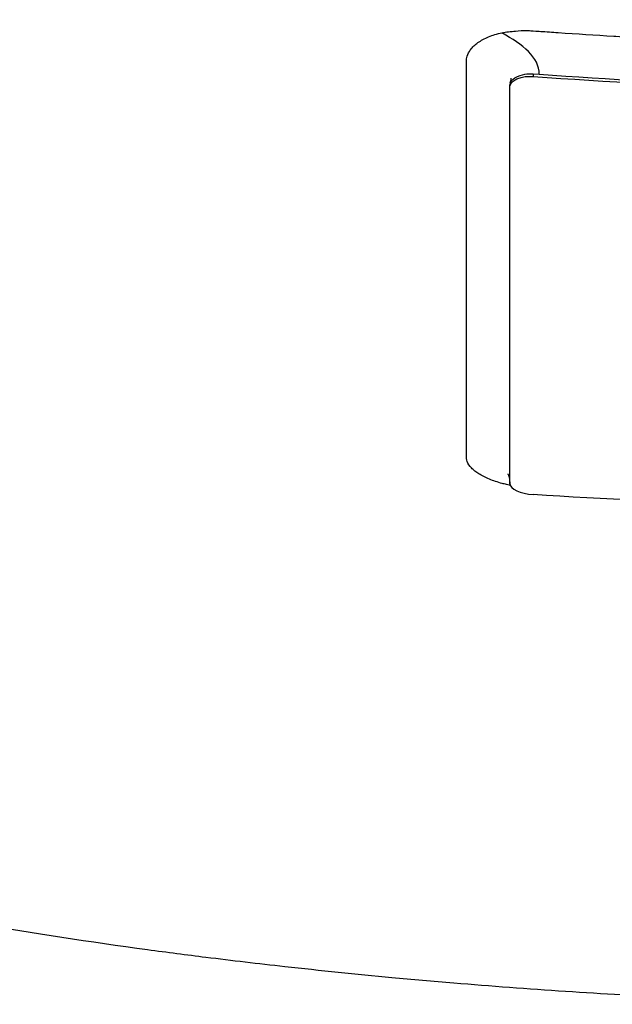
# Model space of a CAD drawing. Header units: millimetres. Extents: x 0 to 4378, y 0 to 2376.
# Tile 137 of 256: x 765 to 773, y 1537 to 1550. Entities that reach past the tile are written whole.
import ezdxf

# ---------------------------------------------------------------- set-up
doc = ezdxf.new("R2010")
doc.units = ezdxf.units.MM
doc.header["$LTSCALE"] = 0.2

# ---------------------------------------------------------------- blocks, each defined once
blk = doc.blocks.new('A$Cd3ae7b64')
for p, q in [((-5.558, 946.691), (-5.477, 946.685)), ((-5.558, 946.691), (-5.558, 946.658)), ((-5.858, 946.521), (-5.858, 946.547)), ((-5.858, 941.411), (-5.858, 941.383)), ((-5.858, 941.383), (-5.858, 941.411))]:
    blk.add_line(p, q)
blk.add_ellipse((-5.558, 941.363), major_axis=(-0.3, 0.023), ratio=0.395379, start_param=0.029801, end_param=1.600594)
for points, knots in [([(-31.28, 945.164), (-31.947, 945.876), (-32.269, 946.705), (-31.75, 947.658), (-31.715, 947.716), (-31.638, 947.837), (-31.596, 947.898), (-31.509, 948.016), (-31.463, 948.075), (-31.22, 948.366), (-30.976, 948.594), (-30.536, 948.932), (-30.376, 949.044), (-29.508, 949.606), (-28.615, 950.043), (-27.265, 950.556), (-26.987, 950.656), (-24.346, 951.559), (-21.31, 952.25), (-15.568, 953.131), (-13.191, 953.41), (-9.442, 953.726), (-8.166, 953.812), (-5.586, 953.956), (-4.261, 954.013), (-2.933, 954.047)], [1.08774, 1.08774, 1.08774, 1.08774, 1.428405, 1.428405, 1.450296, 1.450296, 1.471663, 1.471663, 1.492327, 1.492327, 1.574835, 1.574835, 1.616316, 1.616316, 1.784634, 1.784634, 1.826029, 1.826029, 2.164003, 2.164003, 2.373598, 2.373598, 2.479923, 2.479923, 2.586935, 2.586935, 2.586935, 2.586935]), ([(-20.581, 937.393), (-21.167, 937.58), (-21.725, 937.777), (-22.772, 938.183), (-23.264, 938.394), (-24.638, 939.044), (-25.419, 939.503), (-26.472, 940.294), (-26.828, 940.619), (-27.191, 941.037), (-27.262, 941.126), (-27.361, 941.258), (-27.394, 941.303), (-27.576, 941.567), (-27.694, 941.787), (-27.831, 942.123), (-27.872, 942.244), (-27.936, 942.496), (-27.959, 942.626), (-27.985, 942.891), (-27.987, 943.028), (-27.97, 943.305), (-27.95, 943.444), (-27.889, 943.721), (-27.847, 943.859), (-27.58, 944.559), (-27.185, 945.106), (-26.486, 945.761), (-26.342, 945.886), (-25.869, 946.267), (-25.508, 946.519), (-24.707, 947.013), (-24.265, 947.254), (-23.549, 947.603), (-23.304, 947.716), (-22.797, 947.938), (-22.535, 948.047), (-21.999, 948.259), (-21.72, 948.364), (-21.147, 948.569), (-20.844, 948.671), (-20.405, 948.814), (-20.262, 948.859), (-17.851, 949.605), (-15.19, 950.176), (-11.896, 950.639), (-11.527, 950.688), (-10.501, 950.816), (-9.837, 950.889), (-8.16, 951.052), (-7.133, 951.131), (-5.569, 951.224), (-5.045, 951.251), (-3.992, 951.295), (-3.464, 951.313), (-2.933, 951.326)], [0.00002, 0.00002, 0.00002, 0.00002, 0.259158, 0.259158, 0.518708, 0.518708, 1.038075, 1.038075, 1.384705, 1.384705, 1.477831, 1.477831, 1.526561, 1.526561, 1.759973, 1.759973, 1.890971, 1.890971, 2.029156, 2.029156, 2.171186, 2.171186, 2.316283, 2.316283, 2.460898, 2.460898, 3.049329, 3.049329, 3.189055, 3.189055, 3.478614, 3.478614, 3.769885, 3.769885, 3.913253, 3.913253, 4.056001, 4.056001, 4.19686, 4.19686, 4.341119, 4.341119, 4.411312, 4.411312, 5.498875, 5.498875, 5.634552, 5.634552, 5.872375, 5.872375, 6.229939, 6.229939, 6.408513, 6.408513, 6.587137, 6.587137, 6.587137, 6.587137]), ([(0.009, 950.824), (-1.128, 950.824), (-2.276, 950.804), (-4.534, 950.726), (-5.688, 950.665), (-8.127, 950.483), (-9.404, 950.355), (-13.452, 949.839), (-16.034, 949.329), (-20.77, 947.98), (-22.793, 947.122), (-25.516, 945.306), (-26.47, 944.258), (-26.709, 942.587), (-26.63, 942.09), (-26.035, 940.853), (-25.328, 940.129), (-22.925, 938.537), (-21.315, 937.909), (-20.252, 937.534)], [-3.557548, -3.557548, -3.557548, -3.557548, -3.349945, -3.349945, -3.131371, -3.131371, -2.88131, -2.88131, -2.314192, -2.314192, -1.681115, -1.681115, -1.111984, -1.111984, -0.864569, -0.864569, -0.492008, -0.492008, -0.000015, -0.000015, -0.000015, -0.000015]), ([(-5.962, 947.222), (-5.903, 947.233), (-5.846, 947.241), (-5.787, 947.246), (-5.744, 947.25), (-5.679, 947.252), (-5.638, 947.252), (-5.623, 947.251), (-5.611, 947.251), (-5.605, 947.251), (-5.584, 947.25), (-5.542, 947.247), (-5.479, 947.243), (-5.426, 947.239), (-5.329, 947.232), (-5.263, 947.227), (-5.252, 947.227), (-5.241, 947.226), (-5.232, 947.225), (-4.989, 947.209), (-4.758, 947.194), (-4.512, 947.179), (-4.503, 947.179), (-4.494, 947.178), (-4.485, 947.178), (-3.978, 947.148), (-3.517, 947.125), (-3.008, 947.104), (-3.002, 947.104), (-2.996, 947.103), (-2.99, 947.103), (-1.958, 947.061), (-0.982, 947.042), (0.003, 947.042)], [0, 0, 0, 0, 0.03125, 0.03125, 0.03125, 0.053883, 0.053883, 0.053883, 0.0625, 0.0625, 0.0625, 0.09375, 0.09375, 0.09375, 0.120399, 0.120399, 0.120399, 0.125, 0.125, 0.125, 0.245614, 0.245614, 0.245614, 0.25, 0.25, 0.25, 0.497095, 0.497095, 0.497095, 0.5, 0.5, 0.5, 1, 1, 1, 1]), ([(-6.421, 942.126), (-6.421, 942.139), (-6.421, 942.153), (-6.421, 942.166), (-6.421, 942.354), (-6.421, 942.541), (-6.421, 942.726), (-6.421, 942.936), (-6.421, 943.144), (-6.421, 943.35), (-6.421, 943.371), (-6.421, 943.392), (-6.421, 943.412), (-6.421, 943.61), (-6.421, 943.805), (-6.421, 943.998), (-6.421, 944.004), (-6.421, 944.01), (-6.421, 944.016), (-6.421, 944.116), (-6.421, 944.214), (-6.421, 944.312), (-6.421, 944.41), (-6.421, 944.487), (-6.421, 944.603), (-6.421, 944.622), (-6.421, 944.641), (-6.421, 944.659), (-6.421, 944.871), (-6.421, 945.079), (-6.421, 945.283), (-6.421, 945.396), (-6.421, 945.502), (-6.421, 945.61), (-6.421, 945.713), (-6.421, 945.818), (-6.421, 945.934), (-6.421, 946.115), (-6.421, 946.288), (-6.421, 946.463), (-6.421, 946.519), (-6.421, 946.574), (-6.421, 946.631), (-6.421, 946.647), (-6.421, 946.664), (-6.421, 946.681), (-6.421, 946.718), (-6.421, 946.754), (-6.421, 946.791), (-6.421, 946.809), (-6.421, 946.827), (-6.421, 946.846), (-6.421, 946.864), (-6.42, 946.882), (-6.416, 946.901), (-6.41, 946.928), (-6.399, 946.955), (-6.383, 946.981), (-6.379, 946.989), (-6.373, 946.997), (-6.368, 947.004), (-6.356, 947.021), (-6.342, 947.037), (-6.326, 947.052), (-6.31, 947.068), (-6.292, 947.082), (-6.272, 947.096), (-6.233, 947.124), (-6.186, 947.149), (-6.134, 947.17), (-6.108, 947.181), (-6.08, 947.191), (-6.052, 947.199), (-6.023, 947.208), (-5.993, 947.216), (-5.962, 947.222)], [0.7479366, 0.7479366, 0.7479366, 0.7479366, 0.75, 0.75, 0.75, 0.7778267, 0.7778267, 0.7778267, 0.8093257, 0.8093257, 0.8093257, 0.8125, 0.8125, 0.8125, 0.8427642, 0.8427642, 0.8427642, 0.84375, 0.84375, 0.84375, 0.859375, 0.859375, 0.859375, 0.875, 0.875, 0.875, 0.8775605, 0.8775605, 0.8775605, 0.90625, 0.90625, 0.90625, 0.9222304, 0.9222304, 0.9222304, 0.9375, 0.9375, 0.9375, 0.9612141, 0.9612141, 0.9612141, 0.96875, 0.96875, 0.96875, 0.9710053, 0.9710053, 0.9710053, 0.9758787, 0.9758787, 0.9758787, 0.9783012, 0.9783012, 0.9783012, 0.9807089, 0.9807089, 0.9807089, 0.984375, 0.984375, 0.984375, 0.9854706, 0.9854706, 0.9854706, 0.987866, 0.987866, 0.987866, 0.9902844, 0.9902844, 0.9902844, 0.9951532, 0.9951532, 0.9951532, 0.9975841, 0.9975841, 0.9975841, 1, 1, 1, 1]), ([(-5.858, 946.547), (-5.858, 946.548), (-5.855, 946.613), (-5.761, 946.657), (-5.667, 946.7), (-5.588, 946.692), (-5.584, 946.692), (-5.575, 946.692), (-5.567, 946.692), (-5.558, 946.691)], [0, 0, 0, 0, 0.25, 0.25, 0.25, 0.5, 0.5, 0.5, 1, 1, 1, 1]), ([(-5.858, 946.521), (-5.858, 946.53), (-5.857, 946.538), (-5.851, 946.555), (-5.846, 946.563), (-5.833, 946.58), (-5.824, 946.59), (-5.8, 946.608), (-5.785, 946.617), (-5.751, 946.633), (-5.732, 946.639), (-5.69, 946.65), (-5.666, 946.655), (-5.614, 946.659), (-5.586, 946.66), (-5.558, 946.658)], [-0.04708138, -0.04708138, -0.04708138, -0.04708138, -0.04206155, -0.04206155, -0.03717867, -0.03717867, -0.03071828, -0.03071828, -0.02354661, -0.02354661, -0.01630299, -0.01630299, -0.00841386, -0.00841386, -0.00000018, -0.00000018, -0.00000018, -0.00000018]), ([(-5.854, 946.573), (-5.848, 946.592), (-5.843, 946.613), (-5.841, 946.631), (-5.841, 946.633), (-5.841, 946.636), (-5.841, 946.636), (-5.841, 946.636)], [0, 0, 0, 0, 0.00789314, 0.00789314, 0.00952318, 0.00952318, 0.01040155, 0.01040155, 0.01040155, 0.01040155]), ([(-5.558, 946.658), (-4.594, 946.589), (-3.629, 946.536), (-1.773, 946.47), (-0.887, 946.454), (0.893, 946.454), (1.779, 946.47), (3.634, 946.536), (4.6, 946.589), (5.564, 946.658)], [-1.113248, -1.113248, -1.113248, -1.113248, -0.82321, -0.82321, -0.556619, -0.556619, -0.289996, -0.289996, 0, 0, 0, 0]), ([(-5.477, 946.685), (-4.565, 946.621), (-3.652, 946.571), (-1.825, 946.504), (-0.911, 946.487), (0.003, 946.487)], [0, 0, 0, 0, 0.5, 0.5, 1, 1, 1, 1]), ([(-5.858, 941.383), (-5.858, 942.123), (-5.858, 942.923), (-5.858, 944.637), (-5.858, 945.55), (-5.858, 946.521)], [-1.119586, -1.119586, -1.119586, -1.119586, -0.560022, -0.560022, -0.000001, -0.000001, -0.000001, -0.000001]), ([(-6.287, 941.53), (-6.296, 941.536), (-6.305, 941.543), (-6.313, 941.549), (-6.321, 941.556), (-6.329, 941.562), (-6.336, 941.569), (-6.351, 941.582), (-6.364, 941.595), (-6.375, 941.609), (-6.397, 941.637), (-6.411, 941.664), (-6.418, 941.691), (-6.421, 941.705), (-6.422, 941.718), (-6.422, 941.732), (-6.422, 941.742), (-6.422, 941.753), (-6.422, 941.763), (-6.422, 941.765), (-6.422, 941.768), (-6.422, 941.77), (-6.422, 941.792), (-6.422, 941.813), (-6.422, 941.835), (-6.421, 941.851), (-6.421, 941.868), (-6.421, 941.886), (-6.421, 941.969), (-6.421, 942.04), (-6.421, 942.126)], [0.71415673, 0.71415673, 0.71415673, 0.71415673, 0.71531044, 0.71531044, 0.71531044, 0.7164591, 0.7164591, 0.7164591, 0.71875, 0.71875, 0.71875, 0.72340425, 0.72340425, 0.72340425, 0.72567726, 0.72567726, 0.72567726, 0.72744673, 0.72744673, 0.72744673, 0.72785169, 0.72785169, 0.72785169, 0.73155671, 0.73155671, 0.73155671, 0.734375, 0.734375, 0.734375, 0.74793659, 0.74793659, 0.74793659, 0.74793659]), ([(-5.934, 941.382), (-5.942, 941.384), (-5.95, 941.386), (-5.958, 941.388), (-5.988, 941.396), (-6.017, 941.405), (-6.044, 941.414), (-6.1, 941.433), (-6.151, 941.454), (-6.196, 941.477), (-6.219, 941.488), (-6.24, 941.5), (-6.259, 941.512), (-6.269, 941.518), (-6.278, 941.524), (-6.287, 941.53)], [0.703125, 0.703125, 0.703125, 0.703125, 0.70373263, 0.70373263, 0.70373263, 0.70603388, 0.70603388, 0.70603388, 0.71067629, 0.71067629, 0.71067629, 0.71299904, 0.71299904, 0.71299904, 0.71415673, 0.71415673, 0.71415673, 0.71415673]), ([(-5.858, 941.411), (-5.858, 941.417), (-5.858, 941.424), (-5.858, 941.431), (-5.858, 941.437), (-5.858, 941.443), (-5.858, 941.45), (-5.858, 941.476), (-5.858, 941.502), (-5.858, 941.528)], [0.00000005, 0.00000005, 0.00000005, 0.00000005, 0.00455029, 0.00455029, 0.00455029, 0.00878393, 0.00878393, 0.00878393, 0.02650846, 0.02650846, 0.02650846, 0.02650846]), ([(-5.858, 941.424), (-5.858, 941.427), (-5.858, 941.43), (-5.858, 941.434), (-5.858, 941.437), (-5.861, 941.456), (-5.863, 941.467), (-5.87, 941.49), (-5.873, 941.494), (-5.879, 941.503), (-5.881, 941.506), (-5.883, 941.508), (-5.884, 941.509), (-5.884, 941.509)], [0, 0, 0, 0, 0.00326337, 0.00326337, 0.01003112, 0.01003112, 0.01756758, 0.01756758, 0.02677385, 0.02677385, 0.03499917, 0.03499917, 0.03904676, 0.03904676, 0.03904676, 0.03904676]), ([(-5.854, 941.363), (-5.858, 941.364), (-5.862, 941.365), (-5.866, 941.366), (-5.889, 941.371), (-5.912, 941.376), (-5.934, 941.382)], [0.701205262, 0.701205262, 0.701205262, 0.701205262, 0.701472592, 0.701472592, 0.701472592, 0.703125, 0.703125, 0.703125, 0.703125]), ([(5.563, 941.245), (3.714, 941.127), (1.862, 941.067), (-1.85, 941.067), (-3.705, 941.126), (-5.558, 941.244)], [0, 0, 0, 0, 0.4995825, 0.4995825, 0.9999999, 0.9999999, 0.9999999, 0.9999999]), ([(-12.75, 935.691), (-12.036, 935.568), (-11.304, 935.456), (-10.302, 935.32), (-10.046, 935.287), (-9.46, 935.214), (-9.12, 935.174), (-8.317, 935.085), (-7.855, 935.038), (-7.126, 934.969), (-6.855, 934.946), (-5.626, 934.843), (-4.656, 934.779), (-3.187, 934.71), (-2.695, 934.691), (-1.957, 934.67), (-1.708, 934.664), (-1.335, 934.657), (-1.211, 934.655), (-0.968, 934.651), (-0.841, 934.65), (-0.476, 934.646), (-0.235, 934.645), (0.004, 934.645)], [0.000005, 0.000005, 0.000005, 0.000005, 0.245288, 0.245288, 0.32758, 0.32758, 0.439471, 0.439471, 0.588452, 0.588452, 0.672216, 0.672216, 0.969709, 0.969709, 1.119078, 1.119078, 1.193047, 1.193047, 1.22978, 1.22978, 1.265, 1.265, 1.331927, 1.331927, 1.331927, 1.331927])]:
    blk.add_open_spline(points, degree=3, knots=knots)
blk.add_open_spline([(-5.477, 946.685), (-5.477, 946.911), (-5.693, 947.067), (-5.962, 947.222)], degree=3)

msp = doc.modelspace()

# ---------------------------------------------------------------- block references
msp.add_blockref('A$Cd3ae7b64', (777.219, 602.257))

doc.saveas('drawing.dxf')
